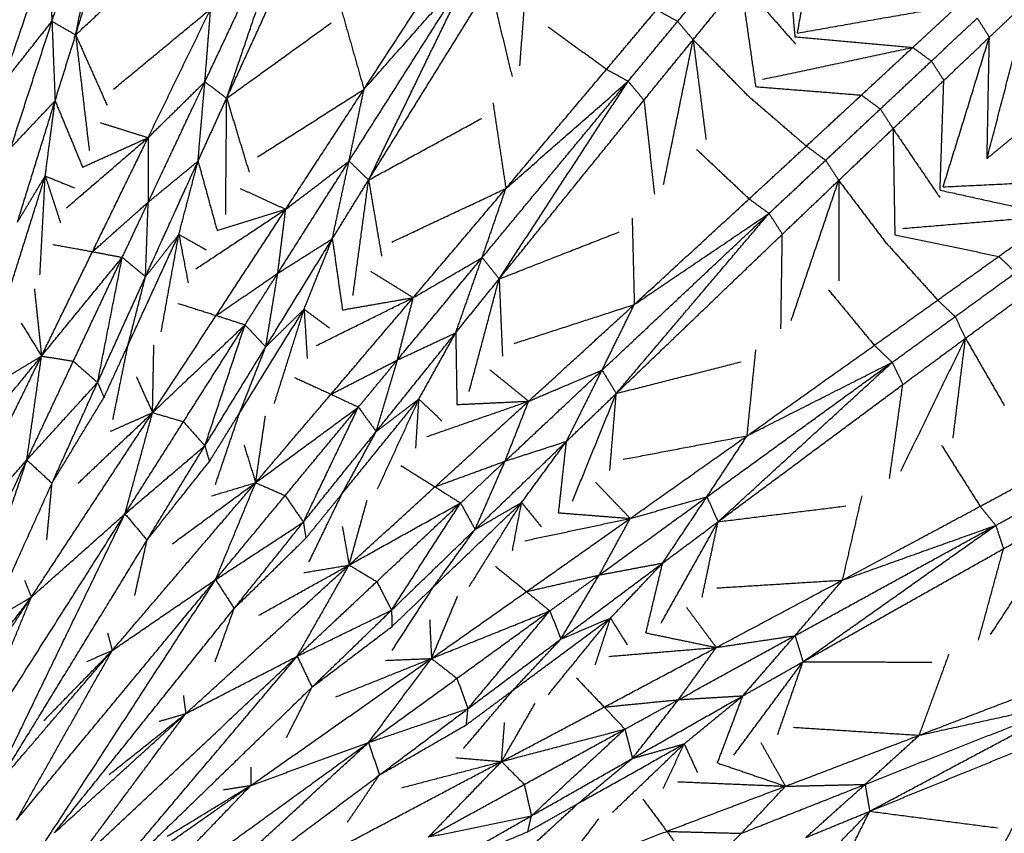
# Model space of a CAD drawing. Header units: millimetres. Extents: x 0 to 20, y 0 to 45.7.
# Tile 32 of 77: x 7.9 to 11.1, y 8.1 to 10.8. Entities that reach past the tile are written whole.
import ezdxf

# ---------------------------------------------------------------- set-up
doc = ezdxf.new("R2010")
doc.units = ezdxf.units.MM
doc.header["$MEASUREMENT"] = 0
doc.layers.add('Make2D$visible$lines', color=7, linetype='Continuous', true_color=0x000000)

msp = doc.modelspace()

# ---------------------------------------------------------------- linework, layer by layer
at = {"layer": 'Make2D$visible$lines'}
for points in [[(7.9843, 10.7551), (8.1015, 11.1157), (8.2186, 11.4762)], [(8.0627, 10.7102), (8.1406, 11.0932), (8.2186, 11.4762)], [(8.0627, 10.7102), (8.1765, 11.0738), (8.2903, 11.4373)], [(8.4906, 10.5547), (8.652, 10.8977), (8.8134, 11.2407)], [(8.5627, 10.5003), (8.6881, 10.8705), (8.8134, 11.2407)], [(10.4524, 10.7162), (10.4973, 10.9717), (10.5423, 11.2271)], [(8.5627, 10.5003), (8.7212, 10.8467), (8.8797, 11.1931)], [(9.5334, 10.6077), (9.5519, 10.8518), (9.5703, 11.0959)], [(10.4105, 11.066), (10.4271, 10.8851), (10.4437, 10.7041)], [(7.6872, 10.6929), (7.8302, 10.845), (7.9731, 10.9971)], [(7.821, 10.5481), (7.8971, 10.7726), (7.9731, 10.9971)], [(7.9731, 10.9971), (7.9787, 10.8761), (7.9843, 10.7551)], [(8.0627, 10.7102), (8.2186, 10.8557), (8.3746, 11.0012)], [(9.0171, 10.5295), (9.1577, 10.7462), (9.2984, 10.963)], [(8.9678, 10.2924), (9.1709, 10.6124), (9.374, 10.9325)], [(9.0171, 10.5295), (9.1956, 10.731), (9.374, 10.9325)], [(9.0325, 10.2293), (9.2033, 10.5809), (9.374, 10.9325)], [(10.0557, 10.7548), (10.1348, 10.8504), (10.2139, 10.9461)], [(10.1068, 10.694), (10.1853, 10.7902), (10.2638, 10.8865)], [(10.2638, 10.8865), (10.2887, 10.7126), (10.3137, 10.5387)], [(10.2638, 10.8865), (10.3549, 10.783), (10.446, 10.6795)], [(9.0325, 10.2293), (9.2332, 10.5532), (9.4338, 10.877)], [(9.4338, 10.877), (9.4706, 10.7244), (9.5074, 10.5719)], [(11.0798, 10.3005), (11.1478, 10.5624), (11.2158, 10.8243)], [(11.0875, 10.7024), (11.1517, 10.7633), (11.2158, 10.8243)], [(8.1881, 10.5302), (8.349, 10.6632), (8.5098, 10.7962)], [(8.3027, 10.3698), (8.4063, 10.583), (8.5098, 10.7962)], [(8.4906, 10.5547), (8.5002, 10.6754), (8.5098, 10.7962)], [(8.939, 10.8052), (8.9781, 10.6674), (9.0171, 10.5295)], [(9.8203, 10.5962), (9.9033, 10.6949), (9.9863, 10.7936)], [(9.9863, 10.7936), (10.021, 10.7742), (10.0557, 10.7548)], [(10.4524, 10.7162), (10.7194, 10.7631), (10.9864, 10.81)], [(10.8339, 10.6685), (10.9102, 10.7392), (10.9864, 10.81)], [(10.8955, 10.6233), (10.9713, 10.6945), (11.0472, 10.7658)], [(11.0472, 10.7658), (11.0674, 10.7341), (11.0875, 10.7024)], [(7.821, 10.5481), (7.9027, 10.6516), (7.9843, 10.7551)], [(7.8483, 10.3364), (7.9163, 10.5458), (7.9843, 10.7551)], [(7.9843, 10.7551), (7.9895, 10.6234), (7.9947, 10.4917)], [(7.9843, 10.7551), (8.0235, 10.7327), (8.0627, 10.7102)], [(8.5627, 10.5003), (8.7357, 10.6251), (8.9086, 10.7499)], [(9.6273, 10.7369), (9.7238, 10.6666), (9.8203, 10.5962)], [(9.8916, 10.5565), (9.9736, 10.6557), (10.0557, 10.7548)], [(10.0557, 10.7548), (10.0812, 10.7244), (10.1068, 10.694)], [(7.9947, 10.4917), (8.0287, 10.6009), (8.0627, 10.7102)], [(8.0627, 10.7102), (8.0852, 10.5187), (8.1077, 10.3272)], [(8.0627, 10.7102), (8.1148, 10.5935), (8.1669, 10.4768)], [(9.944, 10.4939), (10.0254, 10.594), (10.1068, 10.694)], [(10.009, 10.2143), (10.0579, 10.4541), (10.1068, 10.694)], [(10.1068, 10.694), (10.1968, 10.602), (10.2867, 10.51)], [(10.1068, 10.694), (10.128, 10.5288), (10.1493, 10.3636)], [(10.4437, 10.7041), (10.6388, 10.6863), (10.8339, 10.6685)], [(10.9343, 10.2067), (11.0109, 10.4545), (11.0875, 10.7024)], [(10.9367, 10.5591), (11.0121, 10.6307), (11.0875, 10.7024)], [(11.0798, 10.3005), (11.0836, 10.5014), (11.0875, 10.7024)], [(10.3364, 10.5629), (10.5852, 10.6157), (10.8339, 10.6685)], [(10.6639, 10.5107), (10.7489, 10.5896), (10.8339, 10.6685)], [(10.8339, 10.6685), (10.8647, 10.6459), (10.8955, 10.6233)], [(9.487, 10.2014), (9.6537, 10.3988), (9.8203, 10.5962)], [(9.8203, 10.5962), (9.856, 10.5763), (9.8916, 10.5565)], [(10.7265, 10.4647), (10.811, 10.544), (10.8955, 10.6233)], [(10.8955, 10.6233), (10.9161, 10.5912), (10.9367, 10.5591)], [(8.3027, 10.3698), (8.3966, 10.4622), (8.4906, 10.5547)], [(8.3031, 10.1563), (8.3969, 10.3555), (8.4906, 10.5547)], [(8.4679, 10.292), (8.4793, 10.4234), (8.4906, 10.5547)], [(8.4906, 10.5547), (8.5267, 10.5275), (8.5627, 10.5003)], [(8.6646, 10.3059), (8.8408, 10.4177), (9.0171, 10.5295)], [(8.7581, 10.1325), (8.8876, 10.331), (9.0171, 10.5295)], [(8.9678, 10.2924), (8.9925, 10.4109), (9.0171, 10.5295)], [(9.4083, 9.9723), (9.65, 10.2644), (9.8916, 10.5565)], [(9.4646, 9.9017), (9.6781, 10.2291), (9.8916, 10.5565)], [(9.487, 10.2014), (9.6893, 10.3789), (9.8916, 10.5565)], [(9.8916, 10.5565), (9.9178, 10.5252), (9.944, 10.4939)], [(10.3137, 10.5387), (10.4888, 10.5247), (10.6639, 10.5107)], [(10.7686, 10.3993), (10.8526, 10.4792), (10.9367, 10.5591)], [(10.9242, 10.1958), (10.9304, 10.3774), (10.9367, 10.5591)], [(8.4679, 10.292), (8.5153, 10.3961), (8.5627, 10.5003)], [(8.5594, 10.1147), (8.5611, 10.3075), (8.5627, 10.5003)], [(8.5627, 10.5003), (8.5998, 10.3779), (8.6369, 10.2556)], [(10.2867, 10.51), (10.3842, 10.426), (10.4817, 10.3419)], [(10.4817, 10.3419), (10.5728, 10.4263), (10.6639, 10.5107)], [(10.6639, 10.5107), (10.6952, 10.4877), (10.7265, 10.4647)], [(7.8483, 10.3364), (7.9215, 10.4141), (7.9947, 10.4917)], [(7.8703, 10.0903), (7.9325, 10.291), (7.9947, 10.4917)], [(7.9621, 10.2427), (7.9784, 10.3672), (7.9947, 10.4917)], [(7.9947, 10.4917), (8.0403, 10.3818), (8.0858, 10.272)], [(9.4441, 10.4847), (9.4655, 10.3431), (9.487, 10.2014)], [(9.4646, 9.9017), (9.7043, 10.1978), (9.944, 10.4939)], [(9.944, 10.4939), (9.9613, 10.3379), (9.9787, 10.182)], [(10.5456, 10.2948), (10.6361, 10.3797), (10.7265, 10.4647)], [(10.7265, 10.4647), (10.7476, 10.432), (10.7686, 10.3993)], [(9.0325, 10.2293), (9.2197, 10.3315), (9.407, 10.4336)], [(8.1442, 10.4194), (8.2234, 10.3946), (8.3027, 10.3698)], [(10.5887, 10.228), (10.6786, 10.3136), (10.7686, 10.3993)], [(10.7686, 10.3993), (10.7715, 10.2236), (10.7745, 10.048)], [(10.7686, 10.3993), (10.846, 10.2852), (10.9234, 10.1712)], [(11.0798, 10.3005), (11.146, 10.3554), (11.2123, 10.4102)], [(8.0323, 10.1367), (8.1675, 10.2533), (8.3027, 10.3698)], [(8.0858, 10.272), (8.1943, 10.3209), (8.3027, 10.3698)], [(8.1186, 9.992), (8.2106, 10.1809), (8.3027, 10.3698)], [(8.3027, 10.3698), (8.3029, 10.2631), (8.3031, 10.1563)], [(10.2922, 10.1669), (10.387, 10.2544), (10.4817, 10.3419)], [(10.4817, 10.3419), (10.5136, 10.3183), (10.5456, 10.2948)], [(10.1184, 10.3307), (10.2053, 10.2488), (10.2922, 10.1669)], [(8.2941, 9.9094), (8.381, 10.1007), (8.4679, 10.292)], [(8.3031, 10.1563), (8.3855, 10.2242), (8.4679, 10.292)], [(8.4044, 10.0491), (8.4362, 10.1706), (8.4679, 10.292)], [(8.4679, 10.292), (8.4994, 10.1773), (8.5308, 10.0626)], [(8.7319, 9.9206), (8.8498, 10.1065), (8.9678, 10.2924)], [(8.7581, 10.1325), (8.863, 10.2124), (8.9678, 10.2924)], [(8.9124, 10.0346), (8.9401, 10.1635), (8.9678, 10.2924)], [(8.9678, 10.2924), (9.0001, 10.2608), (9.0325, 10.2293)], [(10.358, 10.1186), (10.4518, 10.2067), (10.5456, 10.2948)], [(10.5456, 10.2948), (10.5671, 10.2614), (10.5887, 10.228)], [(7.8412, 9.8579), (7.9017, 10.0503), (7.9621, 10.2427)], [(7.8703, 10.0903), (7.9162, 10.1665), (7.9621, 10.2427)], [(7.9446, 9.9153), (7.9534, 10.079), (7.9621, 10.2427)], [(7.9621, 10.2427), (8.0104, 10.2231), (8.0587, 10.2035)], [(7.9621, 10.2427), (7.9874, 10.1651), (8.0127, 10.0874)], [(8.9124, 10.0346), (8.9724, 10.132), (9.0325, 10.2293)], [(8.9809, 9.8472), (9.0067, 10.0383), (9.0325, 10.2293)], [(9.0325, 10.2293), (9.054, 10.1033), (9.0754, 9.9773)], [(10.4021, 10.0499), (10.4954, 10.139), (10.5887, 10.228)], [(10.4316, 9.7643), (10.5101, 9.9961), (10.5887, 10.228)], [(10.5887, 10.228), (10.6664, 10.1254), (10.7441, 10.0229)], [(10.5887, 10.228), (10.5891, 10.0614), (10.5894, 9.8949)], [(10.9343, 10.2067), (11.2051, 10.2198), (11.4759, 10.2329)], [(8.6072, 10.2016), (8.6827, 10.167), (8.7581, 10.1325)], [(9.1092, 10.0238), (9.2981, 10.1126), (9.487, 10.2014)], [(9.1803, 9.8399), (9.3337, 10.0207), (9.487, 10.2014)], [(9.4083, 9.9723), (9.4477, 10.0868), (9.487, 10.2014)], [(10.9242, 10.1958), (11.1155, 10.1537), (11.3069, 10.1115)], [(8.1186, 9.992), (8.2109, 10.0742), (8.3031, 10.1563)], [(8.217, 9.9732), (8.2601, 10.0648), (8.3031, 10.1563)], [(8.2941, 9.9094), (8.2986, 10.0329), (8.3031, 10.1563)], [(9.912, 9.817), (10.1021, 9.9919), (10.2922, 10.1669)], [(10.2922, 10.1669), (10.3251, 10.1427), (10.358, 10.1186)], [(8.4607, 9.9351), (8.6094, 10.0338), (8.7581, 10.1325)], [(8.5282, 9.7807), (8.6432, 9.9566), (8.7581, 10.1325)], [(8.5308, 10.0626), (8.6445, 10.0975), (8.7581, 10.1325)], [(8.7319, 9.9206), (8.745, 10.0265), (8.7581, 10.1325)], [(9.8053, 9.5995), (10.0816, 9.859), (10.358, 10.1186)], [(9.8523, 9.5224), (10.1051, 9.8205), (10.358, 10.1186)], [(9.912, 9.817), (10.135, 9.9678), (10.358, 10.1186)], [(10.358, 10.1186), (10.38, 10.0842), (10.4021, 10.0499)], [(10.8001, 10.0691), (11.0535, 10.0903), (11.3069, 10.1115)], [(11.1185, 9.9764), (11.2127, 10.044), (11.3069, 10.1115)], [(9.905, 10.1034), (9.9085, 9.9602), (9.912, 9.817)], [(8.2361, 9.6825), (8.3203, 9.8658), (8.4044, 10.0491)], [(8.2941, 9.9094), (8.3493, 9.9793), (8.4044, 10.0491)], [(8.346, 9.7264), (8.3752, 9.8878), (8.4044, 10.0491)], [(8.4044, 10.0491), (8.4499, 10.0236), (8.4953, 9.9981)], [(8.4044, 10.0491), (8.4198, 9.9689), (8.4351, 9.8886)], [(9.4646, 9.9017), (9.6632, 9.9795), (9.8617, 10.0574)], [(9.8523, 9.5224), (10.1272, 9.7862), (10.4021, 10.0499)], [(10.3974, 9.7361), (10.3997, 9.893), (10.4021, 10.0499)], [(10.7745, 10.048), (10.9465, 10.0122), (11.1185, 9.9764)], [(7.9878, 10.0159), (8.0532, 10.004), (8.1186, 9.992)], [(8.692, 9.6768), (8.8022, 9.8557), (8.9124, 10.0346)], [(8.7319, 9.9206), (8.8221, 9.9776), (8.9124, 10.0346)], [(8.8189, 9.8016), (8.8656, 9.9181), (8.9124, 10.0346)], [(8.9124, 10.0346), (8.9292, 9.9169), (8.946, 9.7991)], [(10.7441, 10.0229), (10.8303, 9.9273), (10.9165, 9.8317)], [(7.9498, 9.6463), (8.0342, 9.8191), (8.1186, 9.992)], [(8.1186, 9.992), (8.1678, 9.9826), (8.217, 9.9732)], [(10.9165, 9.8317), (11.0175, 9.9041), (11.1185, 9.9764)], [(11.1185, 9.9764), (11.1466, 9.9496), (11.1748, 9.9228)], [(7.9498, 9.6463), (8.0834, 9.8097), (8.217, 9.9732)], [(8.0551, 9.6292), (8.136, 9.8012), (8.217, 9.9732)], [(8.1354, 9.5589), (8.1762, 9.7661), (8.217, 9.9732)], [(8.217, 9.9732), (8.2556, 9.9413), (8.2941, 9.9094)], [(9.1277, 9.6331), (9.268, 9.8027), (9.4083, 9.9723)], [(9.1803, 9.8399), (9.2943, 9.9061), (9.4083, 9.9723)], [(9.321, 9.7235), (9.3647, 9.8479), (9.4083, 9.9723)], [(9.4083, 9.9723), (9.4365, 9.937), (9.4646, 9.9017)], [(8.1354, 9.5589), (8.2148, 9.7342), (8.2941, 9.9094)], [(8.2361, 9.6825), (8.2651, 9.7959), (8.2941, 9.9094)], [(8.5282, 9.7807), (8.63, 9.8507), (8.7319, 9.9206)], [(8.6234, 9.7498), (8.6777, 9.8352), (8.7319, 9.9206)], [(8.692, 9.6768), (8.7119, 9.7987), (8.7319, 9.9206)], [(9.0392, 9.9274), (9.1097, 9.8837), (9.1803, 9.8399)], [(10.974, 9.7769), (11.0744, 9.8499), (11.1748, 9.9228)], [(9.321, 9.7235), (9.3928, 9.8126), (9.4646, 9.9017)], [(9.3655, 9.529), (9.4151, 9.7153), (9.4646, 9.9017)], [(9.4646, 9.9017), (9.4701, 9.7739), (9.4756, 9.6462)], [(7.9261, 9.8685), (7.9379, 9.7575), (7.9498, 9.6464)], [(10.5546, 9.8661), (10.6306, 9.774), (10.7066, 9.6818)], [(11.0084, 9.7053), (11.1084, 9.779), (11.2083, 9.8527)], [(8.4014, 9.8209), (8.4648, 9.8008), (8.5282, 9.7807)], [(8.8605, 9.6814), (9.0204, 9.7607), (9.1803, 9.8399)], [(8.9081, 9.5198), (9.0442, 9.6799), (9.1803, 9.8399)], [(8.946, 9.7991), (9.0631, 9.8195), (9.1803, 9.8399)], [(9.1277, 9.6331), (9.154, 9.7365), (9.1803, 9.8399)], [(9.5149, 9.6881), (9.7135, 9.7525), (9.912, 9.817)], [(9.5624, 9.4968), (9.7372, 9.6569), (9.912, 9.817)], [(9.8053, 9.5995), (9.8587, 9.7082), (9.912, 9.817)], [(10.7066, 9.6818), (10.8115, 9.7568), (10.9165, 9.8317)], [(10.9165, 9.8317), (10.9452, 9.8043), (10.974, 9.7769)], [(8.3173, 9.4589), (8.4228, 9.6198), (8.5282, 9.7807)], [(8.5282, 9.7807), (8.5758, 9.7652), (8.6234, 9.7498)], [(8.606, 9.4589), (8.7124, 9.6302), (8.8189, 9.8016)], [(8.692, 9.6768), (8.7554, 9.7392), (8.8189, 9.8016)], [(8.7205, 9.4887), (8.7697, 9.6452), (8.8189, 9.8016)], [(8.8189, 9.8016), (8.8608, 9.7706), (8.9027, 9.7396)], [(8.8189, 9.8016), (8.8241, 9.72), (8.8292, 9.6385)], [(7.8819, 9.7568), (7.9158, 9.7016), (7.9497, 9.6464)], [(8.3173, 9.4589), (8.4704, 9.6043), (8.6234, 9.7498)], [(8.4197, 9.4287), (8.5216, 9.5892), (8.6234, 9.7498)], [(8.4906, 9.349), (8.557, 9.5494), (8.6234, 9.7498)], [(8.6234, 9.7498), (8.6577, 9.7133), (8.692, 9.6768)], [(10.7658, 9.6256), (10.8699, 9.7013), (10.974, 9.7769)], [(10.974, 9.7769), (10.9912, 9.7411), (11.0084, 9.7053)], [(9.0576, 9.3961), (9.1893, 9.5598), (9.321, 9.7235)], [(9.1277, 9.6331), (9.2244, 9.6783), (9.321, 9.7235)], [(9.1991, 9.504), (9.2601, 9.6138), (9.321, 9.7235)], [(9.321, 9.7235), (9.3229, 9.6046), (9.3249, 9.4857)], [(8.1567, 9.5095), (8.1964, 9.596), (8.2361, 9.6825)], [(8.1862, 9.4357), (8.2111, 9.5591), (8.2361, 9.6825)], [(8.3173, 9.459), (8.3195, 9.5707), (8.3217, 9.6824)], [(10.2856, 9.3823), (10.4961, 9.532), (10.7066, 9.6818)], [(10.7066, 9.6818), (10.7362, 9.6537), (10.7658, 9.6256)], [(10.7944, 9.2649), (10.9014, 9.4851), (11.0084, 9.7053)], [(10.8009, 9.552), (10.9046, 9.6286), (11.0084, 9.7053)], [(10.9674, 9.3747), (10.9879, 9.54), (11.0084, 9.7053)], [(11.0084, 9.7053), (11.0726, 9.5938), (11.1369, 9.4823)], [(8.4906, 9.349), (8.5913, 9.5129), (8.692, 9.6768)], [(8.606, 9.4589), (8.649, 9.5678), (8.692, 9.6768)], [(10.2856, 9.3823), (10.3, 9.5248), (10.3144, 9.6674)], [(7.6282, 8.9898), (7.789, 9.318), (7.9497, 9.6462)], [(7.7335, 9.3821), (7.8416, 9.5142), (7.9497, 9.6462)], [(7.8196, 9.5677), (7.8846, 9.6069), (7.9496, 9.6462)], [(7.9012, 9.3021), (7.9255, 9.4742), (7.9498, 9.6463)], [(7.9012, 9.3021), (7.9781, 9.4657), (8.0551, 9.6292)], [(7.9498, 9.6463), (8.0024, 9.6377), (8.0551, 9.6292)], [(8.0551, 9.6292), (8.0952, 9.5941), (8.1354, 9.5589)], [(8.9081, 9.5198), (9.0179, 9.5764), (9.1277, 9.6331)], [(8.9987, 9.4771), (9.0632, 9.5551), (9.1277, 9.6331)], [(9.0576, 9.3961), (9.0926, 9.5146), (9.1277, 9.6331)], [(9.8523, 9.5224), (10.059, 9.5748), (10.2658, 9.6272)], [(10.1524, 9.18), (10.4591, 9.4028), (10.7658, 9.6256)], [(10.1893, 9.0975), (10.4775, 9.3616), (10.7658, 9.6256)], [(10.2856, 9.3823), (10.5257, 9.504), (10.7658, 9.6256)], [(10.7658, 9.6256), (10.7833, 9.5888), (10.8009, 9.552)], [(9.4334, 9.6013), (9.4979, 9.549), (9.5624, 9.4968)], [(9.4843, 9.2982), (9.6448, 9.4488), (9.8053, 9.5995)], [(9.5624, 9.4968), (9.6839, 9.5482), (9.8053, 9.5995)], [(9.6875, 9.3637), (9.7464, 9.4816), (9.8053, 9.5995)], [(9.8053, 9.5995), (9.8288, 9.561), (9.8523, 9.5224)], [(7.9012, 9.3021), (8.0183, 9.4305), (8.1354, 9.5589)], [(7.9845, 9.2251), (8.06, 9.392), (8.1354, 9.5589)], [(8.1354, 9.5589), (8.146, 9.5342), (8.1567, 9.5095)], [(8.2638, 9.577), (8.2906, 9.518), (8.3173, 9.4591)], [(8.7873, 9.5755), (8.8477, 9.5476), (8.9081, 9.5198)], [(10.1893, 9.0975), (10.4951, 9.3248), (10.8009, 9.552)], [(10.757, 9.2412), (10.7789, 9.3966), (10.8009, 9.552)], [(8.6586, 9.2269), (8.7833, 9.3733), (8.9081, 9.5198)], [(8.9081, 9.5198), (8.9534, 9.4985), (8.9987, 9.4771)], [(9.6875, 9.3637), (9.7699, 9.443), (9.8523, 9.5224)], [(9.7073, 9.1651), (9.7798, 9.3437), (9.8523, 9.5224)], [(9.8312, 9.2676), (9.8417, 9.395), (9.8523, 9.5224)], [(7.9845, 9.2251), (8.0706, 9.3673), (8.1567, 9.5095)], [(8.9449, 9.1907), (9.072, 9.3474), (9.1991, 9.504)], [(9.0576, 9.3961), (9.1283, 9.4501), (9.1991, 9.504)], [(9.0622, 9.206), (9.1307, 9.355), (9.1991, 9.504)], [(9.1889, 9.3409), (9.194, 9.4225), (9.1991, 9.504)], [(9.1991, 9.504), (9.2368, 9.468), (9.2745, 9.432)], [(9.2253, 9.3796), (9.3939, 9.4382), (9.5624, 9.4968)], [(9.2523, 9.2133), (9.4074, 9.355), (9.5624, 9.4968)], [(9.3249, 9.4857), (9.4437, 9.4912), (9.5624, 9.4968)], [(9.4843, 9.2982), (9.5234, 9.3975), (9.5624, 9.4968)], [(7.9161, 8.8479), (8.1167, 9.1534), (8.3173, 9.4589)], [(8.0697, 9.2239), (8.1935, 9.3414), (8.3173, 9.4588)], [(8.1783, 9.3972), (8.2478, 9.428), (8.3172, 9.4588)], [(8.226, 9.1235), (8.2717, 9.2912), (8.3173, 9.4589)], [(8.3173, 9.4589), (8.3685, 9.4438), (8.4197, 9.4287)], [(8.5055, 9.2972), (8.5557, 9.3781), (8.606, 9.4589)], [(8.5255, 9.2204), (8.5657, 9.3397), (8.606, 9.4589)], [(8.6586, 9.2269), (8.8286, 9.352), (8.9987, 9.4771)], [(8.7563, 9.1842), (8.8775, 9.3306), (8.9987, 9.4771)], [(8.8166, 9.0961), (8.9077, 9.2866), (8.9987, 9.4771)], [(8.9987, 9.4771), (9.0281, 9.4366), (9.0576, 9.3961)], [(8.226, 9.1235), (8.3229, 9.2761), (8.4197, 9.4287)], [(8.4197, 9.4287), (8.4551, 9.3888), (8.4906, 9.349)], [(8.6586, 9.227), (8.6747, 9.3375), (8.6909, 9.4481)], [(8.8166, 9.0961), (8.9371, 9.2461), (9.0576, 9.3961)], [(8.9449, 9.1907), (9.0012, 9.2934), (9.0576, 9.3961)], [(9.3851, 9.0719), (9.5363, 9.2178), (9.6875, 9.3637)], [(9.4843, 9.2982), (9.5859, 9.3309), (9.6875, 9.3637)], [(9.539, 9.1612), (9.6132, 9.2624), (9.6875, 9.3637)], [(9.6615, 9.1272), (9.6745, 9.2454), (9.6875, 9.3637)], [(9.8754, 9.3042), (10.0805, 9.3433), (10.2856, 9.3823)], [(9.8986, 9.1085), (10.0921, 9.2454), (10.2856, 9.3823)], [(10.1524, 9.18), (10.219, 9.2811), (10.2856, 9.3823)], [(8.226, 9.1235), (8.3583, 9.2362), (8.4906, 9.349)], [(8.2991, 9.0367), (8.3948, 9.1928), (8.4906, 9.349)], [(8.4906, 9.349), (8.498, 9.3231), (8.5055, 9.2972)], [(8.6203, 9.3508), (8.6394, 9.289), (8.6585, 9.2271)], [(10.9293, 9.3505), (10.9931, 9.2496), (11.0569, 9.1486)], [(7.4611, 8.367), (7.6812, 8.8346), (7.9012, 9.3021)], [(7.567, 8.3095), (7.7341, 8.8058), (7.9012, 9.3021)], [(7.6282, 8.9898), (7.7647, 9.146), (7.9012, 9.3021)], [(7.9012, 9.3021), (7.9429, 9.2636), (7.9845, 9.2251)], [(8.2991, 9.0367), (8.4023, 9.167), (8.5055, 9.2972)], [(9.2523, 9.2133), (9.3683, 9.2557), (9.4843, 9.2982)], [(9.3368, 9.1596), (9.4106, 9.2289), (9.4843, 9.2982)], [(9.3851, 9.0719), (9.4347, 9.185), (9.4843, 9.2982)], [(9.1394, 9.2837), (9.1958, 9.2485), (9.2523, 9.2133)], [(11.0569, 9.1486), (11.1704, 9.2098), (11.2839, 9.2711)], [(7.5936, 8.3578), (7.7891, 8.7915), (7.9845, 9.2251)], [(7.9674, 9.0378), (7.976, 9.1314), (7.9845, 9.2251)], [(8.1839, 8.671), (8.4212, 8.9489), (8.6585, 9.2269)], [(8.3834, 9.0248), (8.5209, 9.1258), (8.6585, 9.2269)], [(8.5129, 9.1831), (8.5857, 9.205), (8.6584, 9.2269)], [(8.5259, 8.9057), (8.5922, 9.0663), (8.6586, 9.2269)], [(8.6586, 9.2269), (8.7074, 9.2055), (8.7563, 9.1842)], [(9.7837, 9.2283), (9.8411, 9.1684), (9.8986, 9.1085)], [(8.968, 8.954), (9.1101, 9.0836), (9.2523, 9.2133)], [(9.2523, 9.2133), (9.2945, 9.1864), (9.3368, 9.1596)], [(11.1085, 9.0855), (11.2213, 9.1475), (11.3341, 9.2095)], [(8.5259, 8.9057), (8.6411, 9.0449), (8.7563, 9.1842)], [(8.7563, 9.1842), (8.7865, 9.1402), (8.8166, 9.0961)], [(8.825, 9.043), (8.8849, 9.1169), (8.9449, 9.1907)], [(8.8352, 8.9642), (8.89, 9.0775), (8.9449, 9.1907)], [(8.968, 8.9541), (8.9979, 9.0617), (9.0278, 9.1694)], [(8.968, 8.954), (9.1524, 9.0568), (9.3368, 9.1596)], [(9.0596, 8.8993), (9.1982, 9.0295), (9.3368, 9.1596)], [(9.1084, 8.8044), (9.2226, 8.982), (9.3368, 9.1596)], [(9.2476, 8.8822), (9.3933, 9.0217), (9.539, 9.1612)], [(9.3368, 9.1596), (9.3609, 9.1157), (9.3851, 9.0719)], [(9.3659, 8.8827), (9.4524, 9.0219), (9.539, 9.1612)], [(9.3851, 9.0719), (9.462, 9.1165), (9.539, 9.1612)], [(9.5085, 9.0006), (9.5237, 9.0809), (9.539, 9.1612)], [(9.539, 9.1612), (9.5719, 9.1207), (9.6048, 9.0803)], [(9.7962, 8.9212), (9.9743, 9.0506), (10.1524, 9.18)], [(9.8986, 9.1085), (10.0255, 9.1442), (10.1524, 9.18)], [(10.0059, 8.9607), (10.0792, 9.0703), (10.1524, 9.18)], [(10.1524, 9.18), (10.1708, 9.1388), (10.1893, 9.0975)], [(10.6016, 8.9042), (10.6338, 9.0439), (10.666, 9.1835)], [(9.6615, 9.1272), (9.78, 9.1178), (9.8986, 9.1085)], [(10.1893, 9.0975), (10.401, 9.1236), (10.6127, 9.1497)], [(10.6016, 8.9042), (10.8293, 9.0264), (11.0569, 9.1486)], [(11.0569, 9.1486), (11.0827, 9.117), (11.1085, 9.0855)], [(11.0917, 8.724), (11.2255, 8.9291), (11.3592, 9.1341)], [(11.1342, 9.008), (11.2467, 9.0711), (11.3592, 9.1341)], [(7.6722, 8.2509), (7.9491, 8.6872), (8.226, 9.1235)], [(7.7701, 8.1807), (7.9981, 8.6521), (8.226, 9.1235)], [(7.9161, 8.8479), (8.0711, 8.9857), (8.226, 9.1235)], [(8.226, 9.1235), (8.2625, 9.0801), (8.2991, 9.0367)], [(8.5259, 8.9057), (8.6713, 9.0009), (8.8166, 9.0961)], [(8.5875, 8.8103), (8.7021, 8.9532), (8.8166, 9.0961)], [(8.8166, 9.0961), (8.8208, 9.0695), (8.825, 9.043)], [(9.5494, 9.0345), (9.724, 9.0715), (9.8986, 9.1085)], [(9.5553, 8.8661), (9.7269, 8.9873), (9.8986, 9.1085)], [(9.7962, 8.9212), (9.8474, 9.0148), (9.8986, 9.1085)], [(10.0007, 8.7612), (10.095, 8.9294), (10.1893, 9.0975)], [(10.0059, 8.9607), (10.0976, 9.0291), (10.1893, 9.0975)], [(10.1365, 8.8474), (10.1629, 8.9725), (10.1893, 9.0975)], [(8.9455, 9.0818), (8.9567, 9.018), (8.968, 8.9542)], [(9.1084, 8.8044), (9.2467, 8.9382), (9.3851, 9.0719)], [(9.2476, 8.8822), (9.3163, 8.9771), (9.3851, 9.0719)], [(10.4441, 8.7202), (10.7763, 8.9028), (11.1085, 9.0855)], [(10.4705, 8.6338), (10.7895, 8.8596), (11.1085, 9.0855)], [(10.6016, 8.9042), (10.8551, 8.9949), (11.1085, 9.0855)], [(11.1085, 9.0855), (11.1214, 9.0467), (11.1342, 9.008)], [(7.8025, 8.2252), (8.0508, 8.631), (8.2991, 9.0367)], [(8.2586, 8.853), (8.2788, 8.9448), (8.2991, 9.0367)], [(8.5875, 8.8103), (8.7062, 8.9267), (8.825, 9.043)], [(10.4705, 8.6338), (10.8023, 8.8209), (11.1342, 9.008)], [(11.0516, 8.7052), (11.0929, 8.8566), (11.1342, 9.008)], [(8.4274, 8.462), (8.6977, 8.708), (8.968, 8.954)], [(8.6697, 8.788), (8.8188, 8.871), (8.9679, 8.954)], [(8.7961, 8.6519), (8.8821, 8.803), (8.968, 8.954)], [(8.818, 8.9288), (8.8929, 8.9414), (8.9678, 8.954)], [(8.968, 8.954), (9.0138, 8.9267), (9.0596, 8.8993)], [(9.4522, 8.9501), (9.5037, 8.9081), (9.5553, 8.8661)], [(9.6693, 8.7091), (9.8376, 8.8349), (10.0059, 8.9607)], [(9.7962, 8.9212), (9.9011, 8.9409), (10.0059, 8.9607)], [(9.8332, 8.7785), (9.9196, 8.8696), (10.0059, 8.9607)], [(9.9505, 8.7294), (9.9782, 8.8451), (10.0059, 8.9607)], [(7.8671, 8.1093), (8.1965, 8.5075), (8.5259, 8.9057)], [(7.8936, 8.9036), (7.9048, 8.8757), (7.9161, 8.8479)], [(7.9554, 8.0274), (8.2407, 8.4665), (8.5259, 8.9057)], [(8.1839, 8.671), (8.3549, 8.7883), (8.5259, 8.9057)], [(8.5259, 8.9057), (8.5567, 8.858), (8.5875, 8.8103)], [(8.7961, 8.6519), (8.9279, 8.7756), (9.0596, 8.8993)], [(9.0596, 8.8993), (9.084, 8.8519), (9.1084, 8.8044)], [(9.5553, 8.8661), (9.6757, 8.8936), (9.7962, 8.9212)], [(9.6324, 8.8022), (9.7143, 8.8617), (9.7962, 8.9212)], [(9.6693, 8.7091), (9.7328, 8.8152), (9.7962, 8.9212)], [(10.1834, 8.6811), (10.3925, 8.7927), (10.6016, 8.9042)], [(10.185, 8.8782), (10.3933, 8.8912), (10.6016, 8.9042)], [(10.4441, 8.7202), (10.5229, 8.8122), (10.6016, 8.9042)], [(9.11, 8.7506), (9.1788, 8.8164), (9.2476, 8.8822)], [(9.1103, 8.6712), (9.1789, 8.7767), (9.2476, 8.8822)], [(9.2408, 8.6445), (9.398, 8.7553), (9.5553, 8.8661)], [(9.5553, 8.8661), (9.5939, 8.8341), (9.6324, 8.8022)], [(7.5936, 8.3578), (7.7548, 8.6029), (7.9161, 8.8479)], [(7.6722, 8.2509), (7.7942, 8.5494), (7.9161, 8.8479)], [(7.7176, 8.585), (7.8168, 8.7165), (7.9161, 8.8479)], [(7.8374, 8.8014), (7.8768, 8.8246), (7.9161, 8.8479)], [(9.2408, 8.6446), (9.284, 8.7476), (9.3271, 8.8506)], [(7.9931, 8.0675), (8.2903, 8.4389), (8.5875, 8.8103)], [(8.5243, 8.6332), (8.5559, 8.7218), (8.5875, 8.8103)], [(8.7961, 8.6519), (8.9523, 8.7282), (9.1084, 8.8044)], [(8.8453, 8.5496), (8.9769, 8.677), (9.1084, 8.8044)], [(9.1084, 8.8044), (9.1092, 8.7775), (9.11, 8.7506)], [(9.2408, 8.6445), (9.4366, 8.7233), (9.6324, 8.8022)], [(9.3249, 8.5788), (9.4787, 8.6905), (9.6324, 8.8022)], [(9.3614, 8.4785), (9.4969, 8.6404), (9.6324, 8.8022)], [(9.6324, 8.8022), (9.6509, 8.7557), (9.6693, 8.7091)], [(10.0844, 8.8144), (10.1339, 8.7477), (10.1834, 8.6811)], [(9.2345, 8.774), (9.2376, 8.7093), (9.2408, 8.6446)], [(9.5092, 8.5382), (9.6712, 8.6583), (9.8332, 8.7785)], [(9.6266, 8.5238), (9.7299, 8.6511), (9.8332, 8.7785)], [(9.6693, 8.7091), (9.7513, 8.7438), (9.8332, 8.7785)], [(9.7828, 8.623), (9.808, 8.7007), (9.8332, 8.7785)], [(9.8332, 8.7785), (9.8608, 8.7342), (9.8884, 8.69)], [(8.8453, 8.5496), (8.9777, 8.6501), (9.11, 8.7506)], [(8.1685, 8.7291), (8.1762, 8.7), (8.1839, 8.671)], [(9.3614, 8.4785), (9.5154, 8.5938), (9.6693, 8.7091)], [(9.5092, 8.5382), (9.5892, 8.6237), (9.6693, 8.7091)], [(9.9505, 8.7294), (10.067, 8.7052), (10.1834, 8.6811)], [(10.0583, 8.5081), (10.2512, 8.6142), (10.4441, 8.7202)], [(10.1834, 8.6811), (10.3138, 8.7006), (10.4441, 8.7202)], [(10.2714, 8.521), (10.3578, 8.6206), (10.4441, 8.7202)], [(10.4441, 8.7202), (10.4573, 8.677), (10.4705, 8.6338)], [(7.8025, 8.2252), (7.9932, 8.4481), (8.1839, 8.671)], [(7.8671, 8.1093), (8.0255, 8.3902), (8.1839, 8.671)], [(7.9578, 8.439), (8.0708, 8.555), (8.1839, 8.671)], [(8.1, 8.6348), (8.1419, 8.6529), (8.1839, 8.671)], [(9.8124, 8.4836), (9.9979, 8.5823), (10.1834, 8.6811)], [(9.8277, 8.6514), (10.0055, 8.6663), (10.1834, 8.6811)], [(10.0583, 8.5081), (10.1209, 8.5946), (10.1834, 8.6811)], [(8.0427, 7.9444), (8.4194, 8.2982), (8.7961, 8.6519)], [(8.1201, 7.8521), (8.4581, 8.252), (8.7961, 8.6519)], [(8.4274, 8.462), (8.6118, 8.5569), (8.7961, 8.6519)], [(8.6428, 8.2241), (8.9418, 8.4343), (9.2407, 8.6444)], [(8.7961, 8.6519), (8.8207, 8.6008), (8.8453, 8.5496)], [(8.924, 8.5172), (9.0824, 8.5808), (9.2407, 8.6444)], [(9.0324, 8.3663), (9.1366, 8.5054), (9.2408, 8.6445)], [(9.0888, 8.6383), (9.1647, 8.6414), (9.2406, 8.6445)], [(9.2408, 8.6445), (9.2828, 8.6116), (9.3249, 8.5788)], [(10.8553, 8.3903), (10.9048, 8.5248), (10.9542, 8.6593)], [(10.2412, 8.3238), (10.3558, 8.4788), (10.4705, 8.6338)], [(10.2714, 8.521), (10.3709, 8.5774), (10.4705, 8.6338)], [(10.3867, 8.3923), (10.4286, 8.513), (10.4705, 8.6338)], [(10.4705, 8.6338), (10.6838, 8.6331), (10.8971, 8.6324)], [(9.0324, 8.3663), (9.1786, 8.4725), (9.3249, 8.5788)], [(9.3249, 8.5788), (9.3431, 8.5286), (9.3614, 8.4785)], [(9.7207, 8.5799), (9.7666, 8.5317), (9.8124, 8.4836)], [(10.8553, 8.3903), (11.0965, 8.483), (11.3376, 8.5757)], [(8.1625, 7.8871), (8.5039, 8.2184), (8.8453, 8.5496)], [(8.7604, 8.3818), (8.8028, 8.4657), (8.8453, 8.5496)], [(8.4194, 8.5215), (8.4234, 8.4917), (8.4274, 8.462)], [(9.3465, 8.3461), (9.4278, 8.4422), (9.5092, 8.5382)], [(9.3562, 8.4249), (9.4327, 8.4816), (9.5092, 8.5382)], [(9.8124, 8.4836), (9.9354, 8.4959), (10.0583, 8.5081)], [(9.881, 8.4106), (9.9697, 8.4594), (10.0583, 8.5081)], [(9.9059, 8.3136), (10.0886, 8.4173), (10.2714, 8.521)], [(9.9059, 8.3136), (9.9821, 8.4109), (10.0583, 8.5081)], [(10.0583, 8.5081), (10.1649, 8.5146), (10.2714, 8.521)], [(10.0772, 8.3619), (10.1743, 8.4414), (10.2714, 8.521)], [(10.1874, 8.2985), (10.2294, 8.4098), (10.2714, 8.521)], [(9.0324, 8.3663), (9.1969, 8.4224), (9.3614, 8.4785)], [(9.0684, 8.2587), (9.2149, 8.3686), (9.3614, 8.4785)], [(9.3562, 8.4249), (9.3588, 8.4517), (9.3614, 8.4785)], [(9.4726, 8.3032), (9.6425, 8.3934), (9.8124, 8.4836)], [(9.4727, 8.3033), (9.5284, 8.4001), (9.5841, 8.4969)], [(9.8124, 8.4836), (9.8467, 8.4471), (9.881, 8.4106)], [(10.676, 8.2275), (11.0285, 8.3671), (11.3809, 8.5066)], [(10.6913, 8.1385), (11.0361, 8.3225), (11.3809, 8.5066)], [(10.8553, 8.3903), (11.1181, 8.4485), (11.3809, 8.5066)], [(7.9931, 8.0675), (8.2102, 8.2648), (8.4274, 8.462)], [(8.0427, 7.9444), (8.2351, 8.2032), (8.4274, 8.462)], [(8.174, 8.2601), (8.3007, 8.3611), (8.4274, 8.462)], [(8.3396, 8.4365), (8.3835, 8.4493), (8.4274, 8.462)], [(9.0684, 8.2587), (9.2123, 8.3418), (9.3562, 8.4249)], [(9.4726, 8.3034), (9.4776, 8.3679), (9.4827, 8.4325)], [(9.4726, 8.3032), (9.6768, 8.3569), (9.881, 8.4106)], [(9.5478, 8.2274), (9.7144, 8.319), (9.881, 8.4106)], [(9.5715, 8.1234), (9.7262, 8.267), (9.881, 8.4106)], [(9.881, 8.4106), (9.8934, 8.3621), (9.9059, 8.3136)], [(10.4386, 8.4167), (10.647, 8.4035), (10.8553, 8.3903)], [(10.6913, 8.1385), (11.044, 8.2825), (11.3967, 8.4266)], [(10.4124, 8.2214), (10.6339, 8.3058), (10.8553, 8.3903)], [(10.676, 8.2275), (10.7656, 8.3089), (10.8553, 8.3903)], [(8.1963, 7.7588), (8.6144, 8.0626), (9.0324, 8.3663)], [(8.2614, 7.6575), (8.6469, 8.0119), (9.0324, 8.3663)], [(8.6428, 8.2241), (8.8376, 8.2952), (9.0324, 8.3663)], [(9.0324, 8.3663), (9.0504, 8.3125), (9.0684, 8.2587)], [(9.7256, 8.1641), (9.9014, 8.263), (10.0772, 8.3619)], [(9.8403, 8.1351), (9.9587, 8.2485), (10.0772, 8.3619)], [(9.9059, 8.3136), (9.9916, 8.3377), (10.0772, 8.3619)], [(10.0077, 8.2139), (10.0425, 8.2879), (10.0772, 8.3619)], [(10.0772, 8.3619), (10.099, 8.3145), (10.1208, 8.2671)], [(10.3309, 8.366), (10.3716, 8.2937), (10.4124, 8.2214)], [(9.3211, 8.3161), (9.3968, 8.3096), (9.4725, 8.3032)], [(9.5715, 8.1234), (9.7387, 8.2185), (9.9059, 8.3136)], [(9.7256, 8.1641), (9.8157, 8.2389), (9.9059, 8.3136)], [(8.6423, 8.2841), (8.6426, 8.2541), (8.6428, 8.2241)], [(8.8266, 7.9611), (9.1496, 8.1321), (9.4726, 8.3032)], [(9.1424, 8.2166), (9.3075, 8.2599), (9.4725, 8.3031)], [(9.2311, 8.0533), (9.3518, 8.1782), (9.4726, 8.3032)], [(9.4726, 8.3032), (9.5102, 8.2653), (9.5478, 8.2274)], [(10.1874, 8.2985), (10.2999, 8.2599), (10.4124, 8.2214)], [(8.3079, 7.687), (8.6881, 7.9728), (9.0684, 8.2587)], [(8.9631, 8.1027), (9.0157, 8.1807), (9.0684, 8.2587)], [(8.1625, 7.8872), (8.4026, 8.0556), (8.6428, 8.2241)], [(8.1963, 7.7588), (8.4195, 7.9915), (8.6428, 8.2241)], [(8.3661, 8.0556), (8.5044, 8.1398), (8.6428, 8.2241)], [(8.5525, 8.2098), (8.5976, 8.2169), (8.6428, 8.2241)], [(9.2311, 8.0533), (9.3894, 8.1404), (9.5478, 8.2274)], [(9.5478, 8.2274), (9.5596, 8.1754), (9.5715, 8.1234)], [(10.0196, 8.0719), (10.216, 8.1467), (10.4124, 8.2214)], [(10.0558, 8.2365), (10.2341, 8.2289), (10.4124, 8.2214)], [(10.2666, 8.0654), (10.4713, 8.1465), (10.676, 8.2275)], [(10.2666, 8.0654), (10.3395, 8.1434), (10.4124, 8.2214)], [(10.4124, 8.2214), (10.5442, 8.2244), (10.676, 8.2275)], [(10.4796, 8.0515), (10.5778, 8.1395), (10.676, 8.2275)], [(10.676, 8.2275), (10.6836, 8.183), (10.6913, 8.1385)], [(9.5401, 7.9939), (9.6329, 8.079), (9.7256, 8.1641)], [(9.5596, 8.0709), (9.6426, 8.1175), (9.7256, 8.1641)], [(9.9406, 8.1789), (9.9801, 8.1254), (10.0196, 8.0719)], [(9.2311, 8.0533), (9.4013, 8.0883), (9.5715, 8.1234)], [(9.2532, 7.942), (9.4123, 8.0327), (9.5715, 8.1234)], [(9.5596, 8.0709), (9.5655, 8.0971), (9.5715, 8.1234)], [(10.4249, 7.8596), (10.5581, 7.9991), (10.6913, 8.1385)], [(10.4796, 8.0515), (10.5855, 8.095), (10.6913, 8.1385)], [(10.5779, 7.9093), (10.6346, 8.0239), (10.6913, 8.1385)], [(10.6913, 8.1385), (10.9028, 8.1111), (11.1143, 8.0836)], [(9.6599, 7.9356), (9.7274, 8.0247), (9.7948, 8.1137)], [(11.0426, 7.8487), (11.1085, 7.9759), (11.1744, 8.1032)], [(9.2532, 7.942), (9.4064, 8.0064), (9.5596, 8.0709)], [(9.6599, 7.9355), (9.8398, 8.0037), (10.0196, 8.0719)], [(10.0196, 8.0719), (10.1431, 8.0687), (10.2666, 8.0654)], [(10.0196, 8.0719), (10.049, 8.0314), (10.0785, 7.9909)], [(10.091, 7.8916), (10.1788, 7.9785), (10.2666, 8.0654)]]:
    msp.add_open_spline(points, degree=2, dxfattribs=at)

doc.saveas('drawing.dxf')
